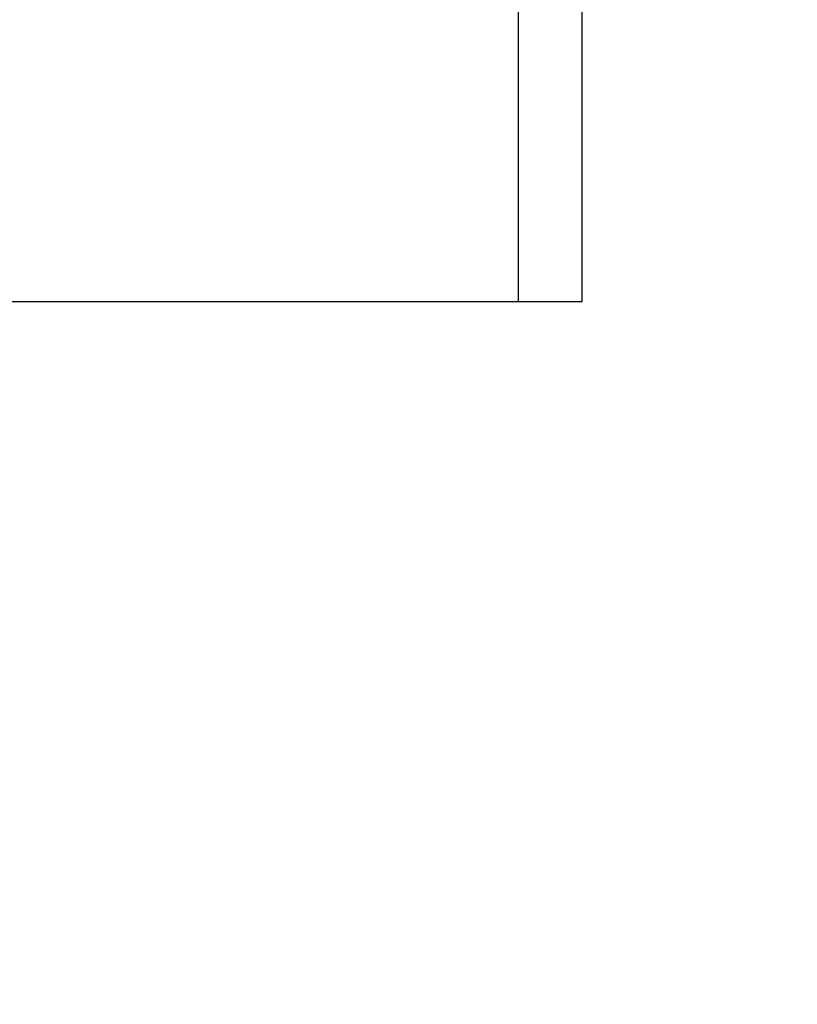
# Model space of a CAD drawing. Header units: millimetres. Extents: x 0 to 420, y 0 to 297.
# Tile 60 of 79: x 329.23 to 331.68, y 186.24 to 189.35. Entities that reach past the tile are written whole.
import ezdxf

# ---------------------------------------------------------------- set-up
doc = ezdxf.new("R2010")
doc.units = ezdxf.units.MM
doc.layers.add('QUOTE', color=174, linetype='Continuous')
doc.styles.add('SLDTEXTSTYLE3', font='TXT', dxfattribs={"width": 0.75})
doc.dimstyles.new('SLDDIMSTYLE0', dxfattribs={"dimtxt": 3, "dimasz": 3, "dimexe": 0, "dimexo": 0.0625, "dimgap": 0.75, "dimtad": 1, "dimlfac": 12.544143, "dimrnd": 1e-09, "dimzin": 12, "dimdsep": 46, "dimtxsty": 'SLDTEXTSTYLE3', "dimsah": 1, "dimcen": 0.09, "dimadec": 0, "dimazin": 3, "dimtfac": 1, "dimtdec": 3, "dimtofl": 0, "dimtmove": 0, "dimatfit": 3, "dimfxl": 0, "dimfrac": 2, "dimtolj": 1, "dimtzin": 12, "dimarcsym": 0})

# ---------------------------------------------------------------- blocks, each defined once
blk = doc.blocks.new('_D_2')
at = {"layer": 'QUOTE'}
for p, q in [((324.6273, 252.4787), (343.8085, 252.4787)), ((341.8085, 180.0066), (341.8085, 252.4787)), ((334.1586, 180.0066), (343.8085, 180.0066))]:
    blk.add_line(p, q, dxfattribs=at)
for points in [[(341.8085, 252.4787), (341.3085, 249.4787), (342.3085, 249.4787)], [(341.8085, 180.0066), (342.3085, 183.0066), (341.3085, 183.0066)]]:
    blk.add_solid(points, dxfattribs=at)
at = {"layer": 'QUOTE', "insert": (337.9413, 211.2552), "char_height": 3, "attachment_point": 1, "rotation": 90, "style": 'SLDTEXTSTYLE3'}
blk.add_mtext('909,1', dxfattribs=at)

msp = doc.modelspace()

# ---------------------------------------------------------------- linework, layer by layer
at = {"color": 7, "linetype": 'Continuous', "lineweight": 25}
for p, q in [((330.79843, 188.4568), (330.79843, 189.41342)), ((330.99773, 189.41342), (330.99773, 188.4568)), ((330.79843, 188.4568), (324.02236, 188.4568)), ((330.99773, 188.4568), (330.79843, 188.4568))]:
    msp.add_line(p, q, dxfattribs=at)

# ---------------------------------------------------------------- dimensions: what is measured, and where the dimension line sits
at = {"layer": 'QUOTE'}
dim = msp.add_linear_dim(base=(341.80848, 252.47871), p1=(332.15857, 180.00664), p2=(322.62729, 252.47871), angle=90, dimstyle='SLDDIMSTYLE0', dxfattribs=at)
dim.commit()
dim.dimension.update_dxf_attribs({"geometry": '_D_2', "text_midpoint": (341.80848, 216.24267), "dimtype": 160})

doc.saveas('drawing.dxf')
